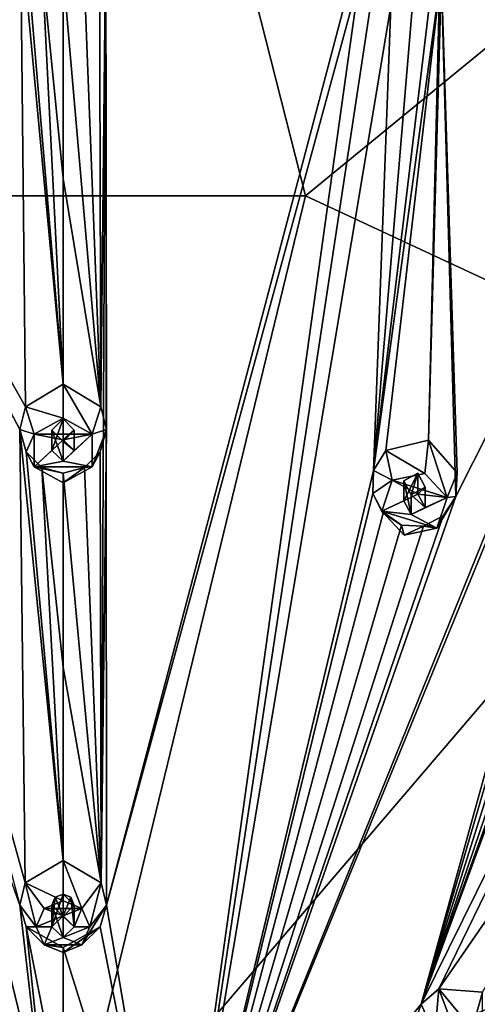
# Model space of a CAD drawing. Header units: millimetres. Extents: x -145 to 248, y -150 to 247.
# Tile 171 of 174: x 199 to 209, y 208 to 230. Entities that reach past the tile are written whole.
import ezdxf

# ---------------------------------------------------------------- set-up
doc = ezdxf.new("R2010")
doc.units = ezdxf.units.MM
doc.header["$LTSCALE"] = 65.185185
for name, color, linetype in [('1569', 7, 'CONTINUOUS'), ('1647', 7, 'CONTINUOUS'), ('1807', 7, 'CONTINUOUS'), ('1808', 7, 'CONTINUOUS'), ('1809', 7, 'CONTINUOUS'), ('1810', 7, 'CONTINUOUS'), ('1811', 7, 'CONTINUOUS'), ('1812', 7, 'CONTINUOUS'), ('1815', 7, 'CONTINUOUS'), ('1882', 7, 'CONTINUOUS'), ('1883', 7, 'CONTINUOUS'), ('1884', 7, 'CONTINUOUS'), ('1885', 7, 'CONTINUOUS'), ('1886', 7, 'CONTINUOUS'), ('1887', 7, 'CONTINUOUS'), ('1888', 7, 'CONTINUOUS'), ('1889', 7, 'CONTINUOUS'), ('1890', 7, 'CONTINUOUS'), ('1891', 7, 'CONTINUOUS'), ('1987', 7, 'CONTINUOUS'), ('2013', 7, 'CONTINUOUS'), ('2015', 7, 'CONTINUOUS'), ('2016', 7, 'CONTINUOUS')]:
    doc.layers.add(name, color=color, linetype=linetype)

msp = doc.modelspace()

# ---------------------------------------------------------------- linework, layer by layer
at = {"layer": '1569', "linetype": 'CONTINUOUS'}
for points in [[(176.055, 240.808, -26.448), (200, 247.005, -24.787), (194.563, 225.642, -38.048), (176.055, 240.808, -26.448)], [(194.563, 225.642, -38.048), (200, 247.005, -24.787), (205.437, 225.642, -38.048), (194.563, 225.642, -38.048)], [(200, 247.005, -24.787), (223.945, 240.808, -26.448), (205.437, 225.642, -38.048), (200, 247.005, -24.787)], [(205.437, 225.642, -38.048), (223.945, 240.808, -26.448), (215.235, 221.084, -39.269), (205.437, 225.642, -38.048)], [(184.765, 221.084, -39.269), (194.563, 225.642, -38.048), (200, 203.267, -46.59), (184.765, 221.084, -39.269)], [(194.563, 225.642, -38.048), (205.437, 225.642, -38.048), (200, 203.267, -46.59), (194.563, 225.642, -38.048)], [(205.437, 225.642, -38.048), (215.235, 221.084, -39.269), (200, 203.267, -46.59), (205.437, 225.642, -38.048)], [(177.984, 212.871, -41.47), (184.765, 221.084, -39.269), (200, 203.267, -46.59), (177.984, 212.871, -41.47)], [(215.235, 221.084, -39.269), (222.016, 212.871, -41.47), (200, 203.267, -46.59), (215.235, 221.084, -39.269)], [(175.565, 202.63, -44.214), (177.984, 212.871, -41.47), (200, 203.267, -46.59), (175.565, 202.63, -44.214)], [(222.016, 212.871, -41.47), (224.435, 202.63, -44.214), (200, 203.267, -46.59), (222.016, 212.871, -41.47)]]:
    msp.add_3dface(points, dxfattribs=at)
at = {"layer": '1647', "linetype": 'CONTINUOUS'}
for points in [[(199.157, 220.912, -11.942), (199.043, 231.634, -12.196), (193.156, 231.548, -12.398), (199.157, 220.912, -11.942)], [(199.029, 220.399, -11.957), (199.157, 220.912, -11.942), (193.156, 231.548, -12.398), (199.029, 220.399, -11.957)], [(193.389, 231.06, -12.35), (199.029, 220.399, -11.957), (193.156, 231.548, -12.398), (193.389, 231.06, -12.35)], [(199.182, 231.12, -12.159), (199.043, 231.634, -12.196), (200, 221.414, -11.928), (199.182, 231.12, -12.159)], [(200, 221.414, -11.928), (199.043, 231.634, -12.196), (199.157, 220.912, -11.942), (200, 221.414, -11.928)], [(199.535, 230.762, -12.133), (199.182, 231.12, -12.159), (200, 221.414, -11.928), (199.535, 230.762, -12.133)], [(199.149, 210.238, -12.724), (199.029, 220.399, -11.957), (193.389, 231.06, -12.35), (199.149, 210.238, -12.724)], [(199.027, 209.737, -12.788), (199.149, 210.238, -12.724), (193.389, 231.06, -12.35), (199.027, 209.737, -12.788)], [(200, 230.635, -12.124), (199.535, 230.762, -12.133), (200, 226.026, -11.93), (200, 230.635, -12.124)], [(200, 226.026, -11.93), (199.535, 230.762, -12.133), (200, 221.414, -11.928), (200, 226.026, -11.93)], [(200, 201.313, -14.182), (199.027, 209.737, -12.788), (191.754, 230.2, -12.406), (200, 201.313, -14.182)], [(200, 201.313, -14.182), (191.754, 230.2, -12.406), (193.04, 219.483, -12.203), (200, 201.313, -14.182)], [(199.169, 219.9, -11.972), (199.029, 220.399, -11.957), (200, 210.74, -12.661), (199.169, 219.9, -11.972)], [(200, 210.74, -12.661), (199.029, 220.399, -11.957), (199.149, 210.238, -12.724), (200, 210.74, -12.661)], [(199.522, 219.548, -11.982), (199.169, 219.9, -11.972), (200, 210.74, -12.661), (199.522, 219.548, -11.982)], [(193.057, 218.965, -12.222), (200, 201.313, -14.182), (193.04, 219.483, -12.203), (193.057, 218.965, -12.222)], [(200, 219.419, -11.986), (199.522, 219.548, -11.982), (200, 215.073, -12.238), (200, 219.419, -11.986)], [(200, 215.073, -12.238), (199.522, 219.548, -11.982), (200, 210.74, -12.661), (200, 215.073, -12.238)], [(192.827, 218.523, -12.257), (200, 201.313, -14.182), (193.057, 218.965, -12.222), (192.827, 218.523, -12.257)], [(192.411, 218.258, -12.297), (200, 201.313, -14.182), (192.827, 218.523, -12.257), (192.411, 218.258, -12.297)], [(197.513, 200.835, -14.31), (200, 201.313, -14.182), (191.477, 218.469, -12.355), (197.513, 200.835, -14.31)], [(191.477, 218.469, -12.355), (200, 201.313, -14.182), (191.918, 218.238, -12.333), (191.477, 218.469, -12.355)], [(200, 201.313, -14.182), (192.411, 218.258, -12.297), (191.918, 218.238, -12.333), (200, 201.313, -14.182)], [(199.17, 209.257, -12.848), (199.027, 209.737, -12.788), (200, 201.313, -14.182), (199.17, 209.257, -12.848)], [(200, 208.791, -12.907), (199.17, 209.257, -12.848), (200, 205.041, -13.481), (200, 208.791, -12.907)], [(200, 205.041, -13.481), (199.17, 209.257, -12.848), (200, 201.313, -14.182), (200, 205.041, -13.481)]]:
    msp.add_3dface(points, dxfattribs=at)
at = {"layer": '1807', "linetype": 'CONTINUOUS'}
for points in [[(200.424, 209.666, -10.878), (200, 210.74, -12.661), (200, 209.836, -10.832), (200.424, 209.666, -10.878)], [(200, 210.74, -12.661), (200.424, 209.666, -10.878), (200.851, 210.238, -12.724), (200, 210.74, -12.661)], [(200.424, 209.666, -10.878), (200.6, 209.257, -10.988), (200.851, 210.238, -12.724), (200.424, 209.666, -10.878)], [(200.851, 210.238, -12.724), (200.6, 209.257, -10.988), (200.973, 209.737, -12.788), (200.851, 210.238, -12.724)], [(200.6, 209.257, -10.988), (200.424, 208.847, -11.098), (200.973, 209.737, -12.788), (200.6, 209.257, -10.988)], [(200.973, 209.737, -12.788), (200.424, 208.847, -11.098), (200.83, 209.257, -12.848), (200.973, 209.737, -12.788)], [(200, 208.677, -11.143), (200, 208.791, -12.907), (200.83, 209.257, -12.848), (200, 208.677, -11.143)], [(200.424, 208.847, -11.098), (200, 208.677, -11.143), (200.83, 209.257, -12.848), (200.424, 208.847, -11.098)]]:
    msp.add_3dface(points, dxfattribs=at)
at = {"layer": '1808', "linetype": 'CONTINUOUS'}
for points in [[(200.424, 209.666, -10.878), (200, 209.836, -10.832), (199.576, 209.666, -10.878), (200.424, 209.666, -10.878)], [(199.576, 209.666, -10.878), (199.4, 209.257, -10.988), (200, 209.498, -10.923), (199.576, 209.666, -10.878)], [(200, 209.498, -10.923), (199.4, 209.257, -10.988), (199.75, 209.257, -10.988), (200, 209.498, -10.923)], [(200.424, 209.666, -10.878), (199.576, 209.666, -10.878), (200, 209.498, -10.923), (200.424, 209.666, -10.878)], [(200.424, 209.666, -10.878), (200, 209.498, -10.923), (200.25, 209.257, -10.988), (200.424, 209.666, -10.878)], [(200.6, 209.257, -10.988), (200.424, 209.666, -10.878), (200.25, 209.257, -10.988), (200.6, 209.257, -10.988)], [(199.4, 209.257, -10.988), (199.576, 208.847, -11.098), (199.75, 209.257, -10.988), (199.4, 209.257, -10.988)], [(199.75, 209.257, -10.988), (199.576, 208.847, -11.098), (200, 209.015, -11.052), (199.75, 209.257, -10.988)], [(200.424, 208.847, -11.098), (200.6, 209.257, -10.988), (200, 209.015, -11.052), (200.424, 208.847, -11.098)], [(200, 209.015, -11.052), (200.6, 209.257, -10.988), (200.25, 209.257, -10.988), (200, 209.015, -11.052)], [(199.576, 208.847, -11.098), (200.424, 208.847, -11.098), (200, 209.015, -11.052), (199.576, 208.847, -11.098)], [(200, 208.677, -11.143), (200.424, 208.847, -11.098), (199.576, 208.847, -11.098), (200, 208.677, -11.143)]]:
    msp.add_3dface(points, dxfattribs=at)
at = {"layer": '1809', "linetype": 'CONTINUOUS'}
for points in [[(200, 209.498, -10.923), (200, 209.988, -12.752), (200.177, 209.915, -12.761), (200, 209.498, -10.923)], [(200.25, 209.257, -10.988), (200, 209.498, -10.923), (200.177, 209.915, -12.761), (200.25, 209.257, -10.988)], [(200.25, 209.736, -12.784), (200.25, 209.257, -10.988), (200.177, 209.915, -12.761), (200.25, 209.736, -12.784)], [(200, 209.487, -12.815), (200.25, 209.257, -10.988), (200.25, 209.736, -12.784), (200, 209.487, -12.815)], [(200, 209.015, -11.052), (200.25, 209.257, -10.988), (200, 209.487, -12.815), (200, 209.015, -11.052)]]:
    msp.add_3dface(points, dxfattribs=at)
at = {"layer": '1810', "linetype": 'CONTINUOUS'}
for points in [[(200, 210.74, -12.661), (199.149, 210.238, -12.724), (200, 209.836, -10.832), (200, 210.74, -12.661)], [(199.149, 210.238, -12.724), (199.027, 209.737, -12.788), (199.4, 209.257, -10.988), (199.149, 210.238, -12.724)], [(200, 209.836, -10.832), (199.149, 210.238, -12.724), (199.576, 209.666, -10.878), (200, 209.836, -10.832)], [(199.149, 210.238, -12.724), (199.4, 209.257, -10.988), (199.576, 209.666, -10.878), (199.149, 210.238, -12.724)], [(199.027, 209.737, -12.788), (199.17, 209.257, -12.848), (199.4, 209.257, -10.988), (199.027, 209.737, -12.788)], [(199.17, 209.257, -12.848), (200, 208.791, -12.907), (199.576, 208.847, -11.098), (199.17, 209.257, -12.848)], [(199.17, 209.257, -12.848), (199.576, 208.847, -11.098), (199.4, 209.257, -10.988), (199.17, 209.257, -12.848)], [(200, 208.791, -12.907), (200, 208.677, -11.143), (199.576, 208.847, -11.098), (200, 208.791, -12.907)]]:
    msp.add_3dface(points, dxfattribs=at)
at = {"layer": '1811', "linetype": 'CONTINUOUS'}
for points in [[(200, 209.498, -10.923), (199.75, 209.257, -10.988), (200, 209.988, -12.752), (200, 209.498, -10.923)], [(200, 209.988, -12.752), (199.75, 209.257, -10.988), (199.823, 209.915, -12.761), (200, 209.988, -12.752)], [(199.823, 209.915, -12.761), (199.75, 209.257, -10.988), (199.75, 209.736, -12.784), (199.823, 209.915, -12.761)], [(199.75, 209.257, -10.988), (200, 209.015, -11.052), (199.75, 209.736, -12.784), (199.75, 209.257, -10.988)], [(200, 209.015, -11.052), (200, 209.487, -12.815), (199.75, 209.736, -12.784), (200, 209.015, -11.052)]]:
    msp.add_3dface(points, dxfattribs=at)
at = {"layer": '1812', "linetype": 'CONTINUOUS'}
msp.add_3dface([(209.169, 206.958, -11.604), (209.409, 206.58, -11.705), (209.405, 207.789, -13.452), (209.169, 206.958, -11.604)], dxfattribs=at)
at = {"layer": '1815', "linetype": 'CONTINUOUS'}
for points in [[(208.029, 207.522, -13.381), (208.331, 206.83, -11.638), (208.422, 207.862, -13.361), (208.029, 207.522, -13.381)], [(208.331, 206.83, -11.638), (208.723, 207.062, -11.576), (208.422, 207.862, -13.361), (208.331, 206.83, -11.638)], [(209.169, 206.958, -11.604), (209.405, 207.789, -13.452), (208.422, 207.862, -13.361), (209.169, 206.958, -11.604)], [(208.723, 207.062, -11.576), (209.169, 206.958, -11.604), (208.422, 207.862, -13.361), (208.723, 207.062, -11.576)], [(207.862, 207.05, -13.44), (208.331, 206.83, -11.638), (208.029, 207.522, -13.381), (207.862, 207.05, -13.44)]]:
    msp.add_3dface(points, dxfattribs=at)
at = {"layer": '1882', "linetype": 'CONTINUOUS'}
for points in [[(200.65, 220.293, -10.157), (200, 221.414, -11.928), (200, 220.655, -10.06), (200.65, 220.293, -10.157)], [(200, 221.414, -11.928), (200.65, 220.293, -10.157), (200.843, 220.912, -11.942), (200, 221.414, -11.928)], [(200.843, 220.912, -11.942), (200.65, 220.293, -10.157), (200.971, 220.399, -11.957), (200.843, 220.912, -11.942)], [(200.65, 220.293, -10.157), (200.65, 219.568, -10.352), (200.971, 220.399, -11.957), (200.65, 220.293, -10.157)], [(200.971, 220.399, -11.957), (200.65, 219.568, -10.352), (200.831, 219.9, -11.972), (200.971, 220.399, -11.957)], [(200.831, 219.9, -11.972), (200.65, 219.568, -10.352), (200.478, 219.548, -11.982), (200.831, 219.9, -11.972)], [(200.65, 219.568, -10.352), (200, 219.206, -10.449), (200.478, 219.548, -11.982), (200.65, 219.568, -10.352)], [(200, 219.206, -10.449), (200, 219.419, -11.986), (200.478, 219.548, -11.982), (200, 219.206, -10.449)]]:
    msp.add_3dface(points, dxfattribs=at)
at = {"layer": '1883', "linetype": 'CONTINUOUS'}
for points in [[(200.65, 220.293, -10.157), (200, 220.655, -10.06), (199.35, 220.293, -10.157), (200.65, 220.293, -10.157)], [(200.65, 220.293, -10.157), (199.35, 220.293, -10.157), (200, 220.172, -10.19), (200.65, 220.293, -10.157)], [(199.35, 220.293, -10.157), (199.35, 219.568, -10.352), (200, 220.172, -10.19), (199.35, 220.293, -10.157)], [(200.65, 219.568, -10.352), (200.65, 220.293, -10.157), (200, 219.689, -10.319), (200.65, 219.568, -10.352)], [(200.65, 220.293, -10.157), (200, 220.172, -10.19), (200.25, 219.931, -10.254), (200.65, 220.293, -10.157)], [(200, 219.689, -10.319), (200.65, 220.293, -10.157), (200.25, 219.931, -10.254), (200, 219.689, -10.319)], [(200, 220.172, -10.19), (199.35, 219.568, -10.352), (199.75, 219.931, -10.254), (200, 220.172, -10.19)], [(199.75, 219.931, -10.254), (199.35, 219.568, -10.352), (200, 219.689, -10.319), (199.75, 219.931, -10.254)], [(199.35, 219.568, -10.352), (200.65, 219.568, -10.352), (200, 219.689, -10.319), (199.35, 219.568, -10.352)], [(200, 219.206, -10.449), (200.65, 219.568, -10.352), (199.35, 219.568, -10.352), (200, 219.206, -10.449)]]:
    msp.add_3dface(points, dxfattribs=at)
at = {"layer": '1884', "linetype": 'CONTINUOUS'}
for points in [[(200, 220.172, -10.19), (200, 220.643, -11.946), (200.25, 220.385, -11.953), (200, 220.172, -10.19)], [(200.25, 219.931, -10.254), (200, 220.172, -10.19), (200.25, 220.385, -11.953), (200.25, 219.931, -10.254)], [(200, 220.129, -11.961), (200.25, 219.931, -10.254), (200.25, 220.385, -11.953), (200, 220.129, -11.961)], [(200, 219.689, -10.319), (200.25, 219.931, -10.254), (200, 220.129, -11.961), (200, 219.689, -10.319)]]:
    msp.add_3dface(points, dxfattribs=at)
at = {"layer": '1885', "linetype": 'CONTINUOUS'}
for points in [[(200, 221.414, -11.928), (199.157, 220.912, -11.942), (200, 220.655, -10.06), (200, 221.414, -11.928)], [(199.157, 220.912, -11.942), (199.029, 220.399, -11.957), (199.35, 220.293, -10.157), (199.157, 220.912, -11.942)], [(200, 220.655, -10.06), (199.157, 220.912, -11.942), (199.35, 220.293, -10.157), (200, 220.655, -10.06)], [(199.029, 220.399, -11.957), (199.169, 219.9, -11.972), (199.35, 220.293, -10.157), (199.029, 220.399, -11.957)], [(199.169, 219.9, -11.972), (199.35, 219.568, -10.352), (199.35, 220.293, -10.157), (199.169, 219.9, -11.972)], [(199.169, 219.9, -11.972), (199.522, 219.548, -11.982), (199.35, 219.568, -10.352), (199.169, 219.9, -11.972)], [(199.522, 219.548, -11.982), (200, 219.419, -11.986), (199.35, 219.568, -10.352), (199.522, 219.548, -11.982)], [(200, 219.419, -11.986), (200, 219.206, -10.449), (199.35, 219.568, -10.352), (200, 219.419, -11.986)]]:
    msp.add_3dface(points, dxfattribs=at)
at = {"layer": '1886', "linetype": 'CONTINUOUS'}
for points in [[(200, 220.172, -10.19), (199.75, 219.931, -10.254), (200, 220.643, -11.946), (200, 220.172, -10.19)], [(200, 220.643, -11.946), (199.75, 219.931, -10.254), (199.75, 220.385, -11.953), (200, 220.643, -11.946)], [(199.75, 219.931, -10.254), (200, 219.689, -10.319), (199.75, 220.385, -11.953), (199.75, 219.931, -10.254)], [(200, 219.689, -10.319), (200, 220.129, -11.961), (199.75, 220.385, -11.953), (200, 219.689, -10.319)]]:
    msp.add_3dface(points, dxfattribs=at)
at = {"layer": '1887', "linetype": 'CONTINUOUS'}
for points in [[(208.112, 219.414, -10.393), (208.614, 218.876, -10.537), (208.189, 220.161, -12.263), (208.112, 219.414, -10.393)], [(208.189, 220.161, -12.263), (208.614, 218.876, -10.537), (208.839, 219.43, -12.339), (208.189, 220.161, -12.263)], [(208.839, 219.43, -12.339), (208.614, 218.876, -10.537), (208.807, 218.903, -12.358), (208.839, 219.43, -12.339)], [(208.614, 218.876, -10.537), (208.382, 218.187, -10.722), (208.807, 218.903, -12.358), (208.614, 218.876, -10.537)], [(208.807, 218.903, -12.358), (208.382, 218.187, -10.722), (208.524, 218.469, -12.355), (208.807, 218.903, -12.358)], [(208.524, 218.469, -12.355), (208.382, 218.187, -10.722), (208.082, 218.238, -12.333), (208.524, 218.469, -12.355)], [(207.648, 218.036, -10.762), (207.589, 218.258, -12.297), (208.082, 218.238, -12.333), (207.648, 218.036, -10.762)], [(208.382, 218.187, -10.722), (207.648, 218.036, -10.762), (208.082, 218.238, -12.333), (208.382, 218.187, -10.722)]]:
    msp.add_3dface(points, dxfattribs=at)
at = {"layer": '1888', "linetype": 'CONTINUOUS'}
for points in [[(208.614, 218.876, -10.537), (208.112, 219.414, -10.393), (207.378, 219.263, -10.433), (208.614, 218.876, -10.537)], [(207.378, 219.263, -10.433), (207.146, 218.574, -10.618), (207.957, 218.955, -10.516), (207.378, 219.263, -10.433)], [(208.614, 218.876, -10.537), (207.378, 219.263, -10.433), (207.957, 218.955, -10.516), (208.614, 218.876, -10.537)], [(207.957, 218.955, -10.516), (207.146, 218.574, -10.618), (207.642, 218.8, -10.558), (207.957, 218.955, -10.516)], [(208.614, 218.876, -10.537), (207.957, 218.955, -10.516), (208.118, 218.65, -10.598), (208.614, 218.876, -10.537)], [(207.642, 218.8, -10.558), (207.146, 218.574, -10.618), (207.803, 218.495, -10.639), (207.642, 218.8, -10.558)], [(208.382, 218.187, -10.722), (208.614, 218.876, -10.537), (207.803, 218.495, -10.639), (208.382, 218.187, -10.722)], [(207.803, 218.495, -10.639), (208.614, 218.876, -10.537), (208.118, 218.65, -10.598), (207.803, 218.495, -10.639)], [(207.648, 218.036, -10.762), (208.382, 218.187, -10.722), (207.146, 218.574, -10.618), (207.648, 218.036, -10.762)], [(207.146, 218.574, -10.618), (208.382, 218.187, -10.722), (207.803, 218.495, -10.639), (207.146, 218.574, -10.618)]]:
    msp.add_3dface(points, dxfattribs=at)
at = {"layer": '1889', "linetype": 'CONTINUOUS'}
for points in [[(207.957, 218.955, -10.516), (207.957, 219.425, -12.272), (208.117, 219.105, -12.296), (207.957, 218.955, -10.516)], [(207.803, 218.935, -12.281), (208.118, 218.65, -10.598), (208.117, 219.105, -12.296), (207.803, 218.935, -12.281)], [(208.118, 218.65, -10.598), (207.957, 218.955, -10.516), (208.117, 219.105, -12.296), (208.118, 218.65, -10.598)], [(207.803, 218.495, -10.639), (208.118, 218.65, -10.598), (207.803, 218.935, -12.281), (207.803, 218.495, -10.639)]]:
    msp.add_3dface(points, dxfattribs=at)
at = {"layer": '1890', "linetype": 'CONTINUOUS'}
for points in [[(208.112, 219.414, -10.393), (208.189, 220.161, -12.263), (207.236, 219.934, -12.204), (208.112, 219.414, -10.393)], [(206.96, 219.483, -12.203), (207.378, 219.263, -10.433), (207.236, 219.934, -12.204), (206.96, 219.483, -12.203)], [(207.378, 219.263, -10.433), (208.112, 219.414, -10.393), (207.236, 219.934, -12.204), (207.378, 219.263, -10.433)], [(206.943, 218.965, -12.222), (207.378, 219.263, -10.433), (206.96, 219.483, -12.203), (206.943, 218.965, -12.222)], [(207.146, 218.574, -10.618), (207.378, 219.263, -10.433), (206.943, 218.965, -12.222), (207.146, 218.574, -10.618)], [(207.173, 218.523, -12.257), (207.146, 218.574, -10.618), (206.943, 218.965, -12.222), (207.173, 218.523, -12.257)], [(207.589, 218.258, -12.297), (207.648, 218.036, -10.762), (207.146, 218.574, -10.618), (207.589, 218.258, -12.297)], [(207.589, 218.258, -12.297), (207.146, 218.574, -10.618), (207.173, 218.523, -12.257), (207.589, 218.258, -12.297)]]:
    msp.add_3dface(points, dxfattribs=at)
at = {"layer": '1891', "linetype": 'CONTINUOUS'}
for points in [[(207.957, 218.955, -10.516), (207.642, 218.8, -10.558), (207.957, 219.425, -12.272), (207.957, 218.955, -10.516)], [(207.957, 219.425, -12.272), (207.642, 218.8, -10.558), (207.642, 219.254, -12.256), (207.957, 219.425, -12.272)], [(207.642, 218.8, -10.558), (207.803, 218.495, -10.639), (207.642, 219.254, -12.256), (207.642, 218.8, -10.558)], [(207.803, 218.495, -10.639), (207.803, 218.935, -12.281), (207.642, 219.254, -12.256), (207.803, 218.495, -10.639)]]:
    msp.add_3dface(points, dxfattribs=at)
at = {"layer": '1987', "linetype": 'CONTINUOUS'}
for points in [[(222.31, 236.43, -14.928), (200, 242.006, -13.434), (215.722, 228.762, -13.144), (222.31, 236.43, -14.928)], [(200, 242.006, -13.434), (208.459, 231.216, -12.487), (213.891, 228.979, -12.908), (200, 242.006, -13.434)], [(200, 242.006, -13.434), (215.16, 229.546, -13.105), (215.722, 228.762, -13.144), (200, 242.006, -13.434)], [(215.16, 229.546, -13.105), (200, 242.006, -13.434), (214.213, 229.41, -12.971), (215.16, 229.546, -13.105)], [(200, 242.006, -13.434), (213.891, 228.979, -12.908), (214.213, 229.41, -12.971), (200, 242.006, -13.434)], [(222.31, 236.43, -14.928), (215.64, 228.227, -13.109), (208.029, 207.522, -13.381), (222.31, 236.43, -14.928)], [(222.31, 236.43, -14.928), (208.029, 207.522, -13.381), (208.422, 207.862, -13.361), (222.31, 236.43, -14.928)], [(222.31, 236.43, -14.928), (208.422, 207.862, -13.361), (214.21, 216.244, -13.07), (222.31, 236.43, -14.928)], [(200.957, 231.634, -12.196), (200.818, 231.12, -12.159), (200.843, 220.912, -11.942), (200.957, 231.634, -12.196)], [(200.957, 231.634, -12.196), (200.843, 220.912, -11.942), (200.971, 220.399, -11.957), (200.957, 231.634, -12.196)], [(200.957, 231.634, -12.196), (200.851, 210.238, -12.724), (200.973, 209.737, -12.788), (200.957, 231.634, -12.196)], [(200.851, 210.238, -12.724), (200.957, 231.634, -12.196), (200.971, 220.399, -11.957), (200.851, 210.238, -12.724)], [(206.611, 231.06, -12.35), (200.957, 231.634, -12.196), (200.973, 209.737, -12.788), (206.611, 231.06, -12.35)], [(200.818, 231.12, -12.159), (200.465, 230.762, -12.133), (200.843, 220.912, -11.942), (200.818, 231.12, -12.159)], [(208.459, 231.216, -12.487), (208.484, 230.676, -12.453), (208.189, 220.161, -12.263), (208.459, 231.216, -12.487)], [(208.459, 231.216, -12.487), (208.189, 220.161, -12.263), (208.839, 219.43, -12.339), (208.459, 231.216, -12.487)], [(213.891, 228.979, -12.908), (208.459, 231.216, -12.487), (208.807, 218.903, -12.358), (213.891, 228.979, -12.908)], [(208.459, 231.216, -12.487), (208.839, 219.43, -12.339), (208.807, 218.903, -12.358), (208.459, 231.216, -12.487)], [(206.647, 230.528, -12.318), (206.611, 231.06, -12.35), (200.973, 209.737, -12.788), (206.647, 230.528, -12.318)], [(200.465, 230.762, -12.133), (200, 230.635, -12.124), (200.843, 220.912, -11.942), (200.465, 230.762, -12.133)], [(208.484, 230.676, -12.453), (208.246, 230.2, -12.406), (206.96, 219.483, -12.203), (208.484, 230.676, -12.453)], [(208.484, 230.676, -12.453), (206.96, 219.483, -12.203), (207.236, 219.934, -12.204), (208.484, 230.676, -12.453)], [(208.189, 220.161, -12.263), (208.484, 230.676, -12.453), (207.236, 219.934, -12.204), (208.189, 220.161, -12.263)], [(200, 230.635, -12.124), (200, 226.026, -11.93), (200.843, 220.912, -11.942), (200, 230.635, -12.124)], [(202.487, 200.835, -14.31), (206.647, 230.528, -12.318), (200.973, 209.737, -12.788), (202.487, 200.835, -14.31)], [(202.487, 200.835, -14.31), (206.921, 230.107, -12.309), (206.647, 230.528, -12.318), (202.487, 200.835, -14.31)], [(208.246, 230.2, -12.406), (207.831, 229.92, -12.359), (206.96, 219.483, -12.203), (208.246, 230.2, -12.406)], [(202.487, 200.835, -14.31), (207.351, 229.888, -12.324), (206.921, 230.107, -12.309), (202.487, 200.835, -14.31)], [(207.351, 229.888, -12.324), (202.487, 200.835, -14.31), (206.96, 219.483, -12.203), (207.351, 229.888, -12.324)], [(207.831, 229.92, -12.359), (207.351, 229.888, -12.324), (206.96, 219.483, -12.203), (207.831, 229.92, -12.359)], [(202.487, 200.835, -14.31), (213.82, 228.45, -12.874), (213.891, 228.979, -12.908), (202.487, 200.835, -14.31)], [(202.487, 200.835, -14.31), (213.891, 228.979, -12.908), (208.807, 218.903, -12.358), (202.487, 200.835, -14.31)], [(213.82, 228.45, -12.874), (202.487, 200.835, -14.31), (208.029, 207.522, -13.381), (213.82, 228.45, -12.874)], [(214.004, 227.983, -12.878), (213.82, 228.45, -12.874), (208.029, 207.522, -13.381), (214.004, 227.983, -12.878)], [(215.64, 228.227, -13.109), (215.314, 227.808, -13.046), (208.029, 207.522, -13.381), (215.64, 228.227, -13.109)], [(214.38, 227.682, -12.915), (214.004, 227.983, -12.878), (208.029, 207.522, -13.381), (214.38, 227.682, -12.915)], [(215.314, 227.808, -13.046), (214.855, 227.617, -12.976), (208.029, 207.522, -13.381), (215.314, 227.808, -13.046)], [(214.855, 227.617, -12.976), (214.38, 227.682, -12.915), (208.029, 207.522, -13.381), (214.855, 227.617, -12.976)], [(200, 226.026, -11.93), (200, 221.414, -11.928), (200.843, 220.912, -11.942), (200, 226.026, -11.93)], [(222.113, 224.394, -14.136), (204.596, 199.474, -14.675), (226.337, 220.719, -15.121), (222.113, 224.394, -14.136)], [(204.596, 199.474, -14.675), (222.113, 224.394, -14.136), (209.602, 206.418, -13.677), (204.596, 199.474, -14.675)], [(204.596, 199.474, -14.675), (226.069, 220.26, -15.069), (226.337, 220.719, -15.121), (204.596, 199.474, -14.675)], [(200.851, 210.238, -12.724), (200.971, 220.399, -11.957), (200.831, 219.9, -11.972), (200.851, 210.238, -12.724)], [(226.069, 220.26, -15.069), (204.596, 199.474, -14.675), (220.069, 211, -14.476), (226.069, 220.26, -15.069)], [(200.851, 210.238, -12.724), (200.831, 219.9, -11.972), (200.478, 219.548, -11.982), (200.851, 210.238, -12.724)], [(200, 219.419, -11.986), (200.851, 210.238, -12.724), (200.478, 219.548, -11.982), (200, 219.419, -11.986)], [(200, 219.419, -11.986), (200, 215.073, -12.238), (200.851, 210.238, -12.724), (200, 219.419, -11.986)], [(202.487, 200.835, -14.31), (206.943, 218.965, -12.222), (206.96, 219.483, -12.203), (202.487, 200.835, -14.31)], [(202.487, 200.835, -14.31), (207.173, 218.523, -12.257), (206.943, 218.965, -12.222), (202.487, 200.835, -14.31)], [(202.487, 200.835, -14.31), (208.807, 218.903, -12.358), (208.524, 218.469, -12.355), (202.487, 200.835, -14.31)], [(202.487, 200.835, -14.31), (207.589, 218.258, -12.297), (207.173, 218.523, -12.257), (202.487, 200.835, -14.31)], [(202.487, 200.835, -14.31), (208.524, 218.469, -12.355), (208.082, 218.238, -12.333), (202.487, 200.835, -14.31)], [(207.589, 218.258, -12.297), (202.487, 200.835, -14.31), (208.082, 218.238, -12.333), (207.589, 218.258, -12.297)], [(208.422, 207.862, -13.361), (209.405, 207.789, -13.452), (214.21, 216.244, -13.07), (208.422, 207.862, -13.361)], [(200, 215.073, -12.238), (200, 210.74, -12.661), (200.851, 210.238, -12.724), (200, 215.073, -12.238)], [(206.005, 197.437, -15.221), (230.608, 214.506, -16.611), (230.96, 214.902, -16.679), (206.005, 197.437, -15.221)], [(206.005, 197.437, -15.221), (230.96, 214.902, -16.679), (221.21, 209.483, -14.882), (206.005, 197.437, -15.221)], [(206.005, 197.437, -15.221), (230.491, 214.018, -16.62), (230.608, 214.506, -16.611), (206.005, 197.437, -15.221)], [(206.005, 197.437, -15.221), (230.619, 213.559, -16.7), (230.491, 214.018, -16.62), (206.005, 197.437, -15.221)], [(230.619, 213.559, -16.7), (206.005, 197.437, -15.221), (230.956, 213.239, -16.829), (230.619, 213.559, -16.7)], [(206.005, 197.437, -15.221), (231.918, 213.301, -17.109), (231.425, 213.139, -16.977), (206.005, 197.437, -15.221)], [(231.918, 213.301, -17.109), (206.005, 197.437, -15.221), (213.963, 200.62, -15.23), (231.918, 213.301, -17.109)], [(206.005, 197.437, -15.221), (231.425, 213.139, -16.977), (230.956, 213.239, -16.829), (206.005, 197.437, -15.221)], [(204.596, 199.474, -14.675), (219.758, 210.585, -14.468), (220.069, 211, -14.476), (204.596, 199.474, -14.675)], [(204.596, 199.474, -14.675), (206.005, 197.437, -15.221), (219.758, 210.585, -14.468), (204.596, 199.474, -14.675)], [(206.005, 197.437, -15.221), (219.688, 210.093, -14.516), (219.758, 210.585, -14.468), (206.005, 197.437, -15.221)], [(206.005, 197.437, -15.221), (219.867, 209.641, -14.606), (219.688, 210.093, -14.516), (206.005, 197.437, -15.221)], [(202.487, 200.835, -14.31), (200.973, 209.737, -12.788), (200.83, 209.257, -12.848), (202.487, 200.835, -14.31)], [(219.867, 209.641, -14.606), (206.005, 197.437, -15.221), (220.25, 209.347, -14.716), (219.867, 209.641, -14.606)], [(206.005, 197.437, -15.221), (221.21, 209.483, -14.882), (220.735, 209.286, -14.816), (206.005, 197.437, -15.221)], [(200, 208.791, -12.907), (202.487, 200.835, -14.31), (200.83, 209.257, -12.848), (200, 208.791, -12.907)], [(206.005, 197.437, -15.221), (220.735, 209.286, -14.816), (220.25, 209.347, -14.716), (206.005, 197.437, -15.221)], [(200, 208.791, -12.907), (200, 205.041, -13.481), (202.487, 200.835, -14.31), (200, 208.791, -12.907)], [(202.487, 200.835, -14.31), (207.862, 207.05, -13.44), (208.029, 207.522, -13.381), (202.487, 200.835, -14.31)]]:
    msp.add_3dface(points, dxfattribs=at)
at = {"layer": '2013', "linetype": 'CONTINUOUS'}
for points in [[(207.803, 218.935, -12.281), (207.957, 219.425, -12.272), (207.642, 219.254, -12.256), (207.803, 218.935, -12.281)], [(207.957, 219.425, -12.272), (207.803, 218.935, -12.281), (208.117, 219.105, -12.296), (207.957, 219.425, -12.272)]]:
    msp.add_3dface(points, dxfattribs=at)
at = {"layer": '2015', "linetype": 'CONTINUOUS'}
for points in [[(200, 209.487, -12.815), (199.823, 209.915, -12.761), (199.75, 209.736, -12.784), (200, 209.487, -12.815)], [(200, 209.487, -12.815), (200, 209.988, -12.752), (199.823, 209.915, -12.761), (200, 209.487, -12.815)], [(200, 209.988, -12.752), (200, 209.487, -12.815), (200.25, 209.736, -12.784), (200, 209.988, -12.752)], [(200, 209.988, -12.752), (200.25, 209.736, -12.784), (200.177, 209.915, -12.761), (200, 209.988, -12.752)]]:
    msp.add_3dface(points, dxfattribs=at)
at = {"layer": '2016', "linetype": 'CONTINUOUS'}
for points in [[(200, 220.129, -11.961), (200, 220.643, -11.946), (199.75, 220.385, -11.953), (200, 220.129, -11.961)], [(200, 220.643, -11.946), (200, 220.129, -11.961), (200.25, 220.385, -11.953), (200, 220.643, -11.946)]]:
    msp.add_3dface(points, dxfattribs=at)

doc.saveas('drawing.dxf')
